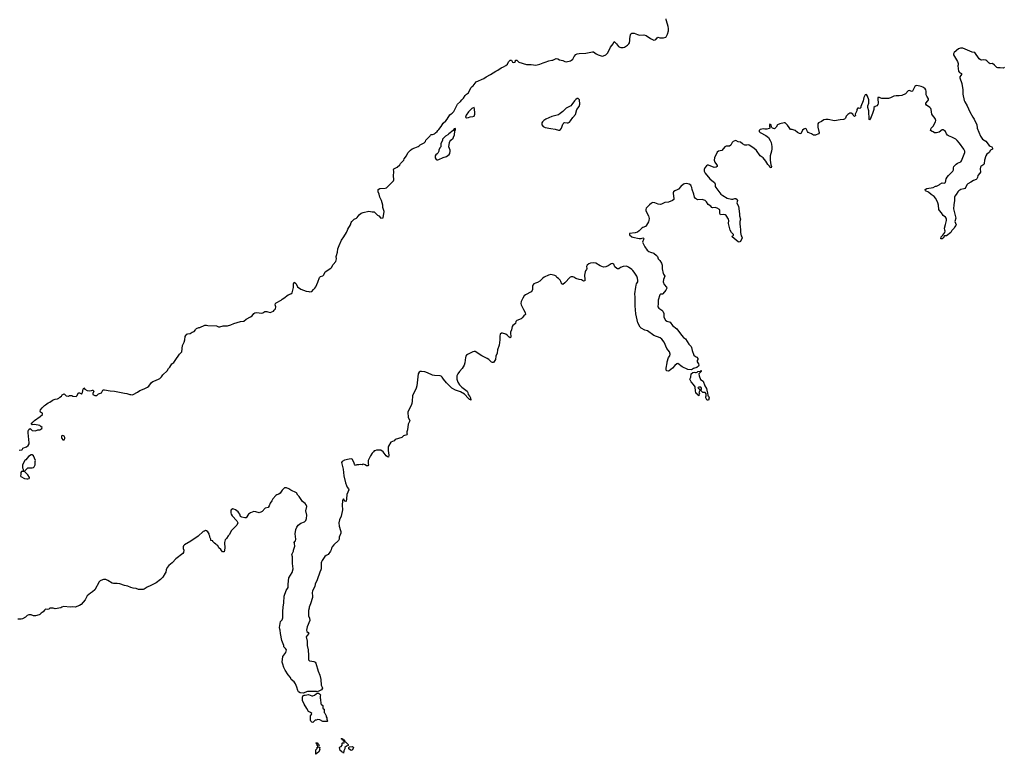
# Model space of a CAD drawing. Header units: inches. Extents: x 2323201 to 2563958, y 895391 to 1023096.
# Tile 117 of 196: x 2493520 to 2511486, y 926506 to 939912. Entities that reach past the tile are written whole.
import ezdxf

# ---------------------------------------------------------------- set-up
doc = ezdxf.new("R2010")
doc.units = ezdxf.units.IN
doc.header["$MEASUREMENT"] = 0
for name, color, linetype in [('C4992', 7, 'Continuous'), ('C4993', 7, 'Continuous'), ('C5903', 7, 'Continuous'), ('C5913', 7, 'Continuous')]:
    doc.layers.add(name, color=color, linetype=linetype)

msp = doc.modelspace()

# ---------------------------------------------------------------- linework, layer by layer
at = {"layer": 'C4992', "color": 5, "elevation": 60}
for points in [[(2496305, 930000), (2496242, 929950), (2496210, 929918), (2496191, 929870), (2496184, 929830), (2496174, 929810), (2496130, 929739), (2496090, 929694), (2496010, 929635), (2495910, 929584), (2495844, 929556), (2495790, 929521), (2495770, 929514), (2495690, 929513), (2495646, 929530), (2495590, 929538), (2495551, 929550), (2495493, 929573), (2495430, 929589), (2495350, 929619), (2495297, 929623), (2495230, 929622), (2495210, 929630), (2495130, 929680), (2495094, 929694), (2495050, 929695), (2495030, 929690), (2494990, 929672), (2494970, 929656), (2494890, 929509), (2494851, 929470), (2494812, 929448), (2494750, 929399), (2494714, 929326), (2494639, 929241), (2494610, 929220), (2494530, 929192), (2494490, 929197), (2494447, 929193), (2494317, 929203), (2494288, 929192), (2494270, 929177), (2494170, 929159), (2494130, 929174), (2494090, 929175), (2494070, 929174), (2494050, 929155), (2494030, 929148), (2493990, 929154), (2493970, 929138), (2493950, 929108), (2493910, 929082), (2493890, 929058), (2493874, 929050), (2493810, 929034), (2493790, 929034), (2493770, 929035), (2493730, 929053), (2493687, 929053), (2493658, 929042), (2493625, 929010), (2493570, 928979), (2493546, 928974), (2493487, 928973)], [(2499021, 930000), (2499019, 929990), (2499022, 929890), (2499016, 929870), (2498994, 929830), (2498950, 929690), (2498911, 929610), (2498903, 929570), (2498864, 929490), (2498859, 929450), (2498864, 929390), (2498861, 929370), (2498826, 929250), (2498802, 929190), (2498802, 929170), (2498791, 929129), (2498791, 929030), (2498807, 928990), (2498815, 928945), (2498767, 928830), (2498751, 928770), (2498758, 928750), (2498785, 928730), (2498798, 928710), (2498764, 928676), (2498748, 928650), (2498765, 928570), (2498766, 928490), (2498782, 928410), (2498792, 928310), (2498791, 928230), (2498810, 928210), (2498852, 928208), (2498890, 928199), (2498910, 928186), (2498922, 928170), (2498965, 928025), (2498998, 927950), (2499013, 927870), (2499018, 927770), (2499041, 927730), (2499046, 927710), (2499030, 927685), (2498990, 927662), (2498950, 927646), (2498933, 927653), (2498786, 927654), (2498770, 927652), (2498690, 927622), (2498638, 927630), (2498609, 927649), (2498595, 927670), (2498579, 927730), (2498552, 927792), (2498526, 927826), (2498475, 927870), (2498462, 927910), (2498417, 927957), (2498364, 928044), (2498339, 928090), (2498324, 928150), (2498307, 928190), (2498321, 928290), (2498374, 928366), (2498386, 928410), (2498370, 928435), (2498338, 928470), (2498338, 928490), (2498303, 928583), (2498277, 928710), (2498273, 928770), (2498264, 928790), (2498261, 928821), (2498281, 928930), (2498310, 928958), (2498324, 928996), (2498321, 929110), (2498327, 929190), (2498341, 929270), (2498346, 929390), (2498382, 929498), (2498417, 929550), (2498421, 929570), (2498419, 929610), (2498433, 929727), (2498490, 929822), (2498513, 929890), (2498495, 929990), (2498495, 930000)]]:
    msp.add_lwpolyline(points, dxfattribs=at)
for points in [[(2499050, 927104), (2498996, 927136), (2498961, 927139), (2498928, 927128), (2498912, 927128), (2498870, 927088), (2498849, 927090), (2498835, 927110), (2498829, 927130), (2498829, 927211), (2498847, 927233), (2498848, 927250), (2498829, 927269), (2498790, 927289), (2498762, 927342), (2498710, 927422), (2498679, 927490), (2498679, 927550), (2498690, 927578), (2498710, 927586), (2498730, 927583), (2498790, 927599), (2498850, 927573), (2498870, 927571), (2498897, 927583), (2498930, 927612), (2498950, 927622), (2498970, 927622), (2498990, 927612), (2499011, 927590), (2499002, 927570), (2499002, 927530), (2499011, 927510), (2499014, 927430), (2499018, 927418), (2499030, 927414), (2499050, 927394), (2499053, 927353), (2499058, 927338), (2499074, 927330), (2499074, 927270), (2499090, 927254), (2499111, 927210), (2499111, 927191), (2499122, 927170), (2499122, 927150), (2499132, 927130), (2499134, 927110), (2499130, 927106)], [(2498930, 926506), (2498926, 926510), (2498926, 926590), (2498946, 926610), (2498950, 926634), (2498962, 926638), (2498966, 926650), (2498948, 926670), (2498942, 926702), (2498926, 926710), (2498930, 926714), (2498950, 926714), (2498958, 926698), (2498970, 926694), (2498980, 926680), (2498982, 926670), (2498974, 926650), (2498978, 926638), (2498994, 926630), (2498992, 926608), (2498996, 926590), (2498970, 926546), (2498950, 926526), (2498938, 926522)], [(2499430, 926526), (2499422, 926542), (2499407, 926547), (2499398, 926558), (2499390, 926558), (2499370, 926578), (2499355, 926630), (2499370, 926645), (2499386, 926650), (2499406, 926670), (2499406, 926710), (2499410, 926714), (2499442, 926718), (2499446, 926730), (2499442, 926742), (2499427, 926747), (2499422, 926762), (2499410, 926766), (2499402, 926782), (2499386, 926790), (2499390, 926794), (2499410, 926794), (2499418, 926778), (2499430, 926774), (2499438, 926758), (2499450, 926754), (2499454, 926734), (2499474, 926730), (2499513, 926687), (2499513, 926667), (2499484, 926656), (2499454, 926630), (2499452, 926608), (2499434, 926570)], [(2499570, 926578), (2499550, 926586), (2499528, 926608), (2499528, 926632), (2499540, 926640), (2499594, 926650), (2499612, 926630), (2499590, 926586)]]:
    msp.add_lwpolyline(points, close=True, dxfattribs=at)
at = {"layer": 'C4993', "color": 5, "elevation": 60}
for points in [[(2493510, 932055), (2493557, 932063), (2493569, 932071), (2493575, 932090), (2493642, 932118), (2493676, 932144), (2493690, 932170), (2493693, 932190), (2493676, 932370), (2493677, 932410), (2493684, 932436), (2493710, 932454), (2493750, 932412), (2493810, 932411), (2493850, 932425), (2493886, 932430), (2493926, 932450), (2493928, 932470), (2493908, 932490), (2493885, 932505), (2493790, 932522), (2493750, 932518), (2493729, 932530), (2493759, 932570), (2493790, 932599), (2493892, 932668), (2493935, 932705), (2493939, 932710), (2493935, 932730), (2493898, 932750), (2493895, 932770), (2493902, 932790), (2493928, 932830), (2493970, 932872), (2493990, 932882), (2494038, 932922), (2494070, 932932), (2494115, 932965), (2494130, 932972), (2494170, 932986), (2494210, 932991), (2494234, 933005), (2494250, 933025), (2494280, 933040), (2494296, 933064), (2494310, 933074), (2494330, 933082), (2494370, 933045), (2494410, 933042), (2494430, 933052), (2494470, 933052), (2494490, 933042), (2494550, 933034), (2494570, 933054), (2494590, 933094), (2494600, 933100), (2494610, 933102), (2494650, 933085), (2494653, 933087), (2494665, 933110), (2494679, 933170), (2494690, 933192), (2494707, 933167), (2494750, 933142), (2494790, 933138), (2494830, 933142), (2494850, 933152), (2494854, 933150), (2494872, 933130), (2494854, 933090), (2494854, 933070), (2494893, 933053), (2494930, 933052), (2494957, 933083), (2495010, 933105), (2495035, 933150), (2495050, 933156), (2495070, 933157), (2495170, 933136), (2495251, 933131), (2495370, 933111), (2495430, 933095), (2495474, 933090), (2495530, 933071), (2495550, 933071), (2495570, 933065), (2495590, 933071), (2495670, 933114), (2495714, 933146), (2495790, 933173), (2495854, 933206), (2495877, 933223), (2495925, 933290), (2495950, 933311), (2495970, 933315), (2496055, 933350), (2496077, 933363), (2496107, 933393), (2496134, 933430), (2496210, 933501), (2496235, 933545), (2496259, 933570), (2496297, 933630), (2496330, 933657), (2496359, 933690), (2496435, 933810), (2496477, 933850), (2496493, 933967), (2496521, 934030), (2496532, 934070), (2496537, 934130), (2496549, 934150), (2496570, 934174), (2496590, 934182), (2496632, 934188), (2496669, 934210), (2496701, 934219), (2496729, 934250), (2496734, 934266), (2496744, 934276), (2496790, 934292), (2496810, 934292), (2496897, 934337), (2496930, 934338), (2496950, 934331), (2497110, 934328), (2497150, 934308), (2497170, 934308), (2497230, 934325), (2497270, 934322), (2497310, 934328), (2497370, 934346), (2497430, 934370), (2497550, 934403), (2497610, 934413), (2497650, 934444), (2497734, 934490), (2497759, 934510), (2497790, 934551), (2497810, 934563), (2497850, 934567), (2497930, 934556), (2497957, 934563), (2497996, 934584), (2498030, 934586), (2498050, 934578), (2498090, 934571), (2498149, 934591), (2498162, 934610), (2498190, 934634), (2498194, 934670), (2498184, 934710), (2498189, 934730), (2498198, 934742), (2498289, 934791), (2498309, 934810), (2498342, 934830), (2498418, 934890), (2498470, 934906), (2498490, 934926), (2498514, 935026), (2498519, 935090), (2498530, 935119), (2498550, 935106), (2498563, 935090), (2498590, 935036), (2498650, 934995), (2498750, 934959), (2498793, 934953), (2498814, 934946), (2498850, 934951), (2498879, 934990), (2498906, 935014), (2498923, 935037), (2498961, 935119), (2498990, 935205), (2499010, 935225), (2499050, 935235), (2499067, 935253), (2499094, 935310), (2499200, 935380), (2499210, 935390), (2499237, 935443), (2499290, 935501), (2499302, 935550), (2499297, 935590), (2499299, 935610), (2499318, 935670), (2499325, 935730), (2499347, 935793), (2499389, 935890), (2499437, 935950), (2499484, 936030), (2499504, 936070), (2499509, 936090), (2499555, 936170), (2499569, 936210), (2499582, 936230), (2499622, 936270), (2499668, 936290), (2499680, 936300), (2499715, 936350), (2499750, 936378), (2499790, 936396), (2499890, 936419), (2499950, 936406), (2499990, 936405), (2500000, 936395)], [(2500000, 932045), (2499990, 932041), (2499973, 932027), (2499950, 931999), (2499921, 931950), (2499881, 931870), (2499878, 931810), (2499882, 931790), (2499870, 931768), (2499850, 931769), (2499826, 931790), (2499790, 931798), (2499770, 931788), (2499730, 931795), (2499710, 931788), (2499673, 931787), (2499650, 931778), (2499630, 931798), (2499617, 931837), (2499589, 931889), (2499570, 931896), (2499534, 931894), (2499446, 931874), (2499405, 931850), (2499391, 931830), (2499424, 931710), (2499436, 931590), (2499463, 931463), (2499481, 931410), (2499498, 931378), (2499522, 931350), (2499525, 931330), (2499505, 931290), (2499491, 931250), (2499486, 931170), (2499475, 931125), (2499470, 931118), (2499450, 931128), (2499430, 931168), (2499421, 931159), (2499411, 931129), (2499404, 931050), (2499412, 930968), (2499385, 930850), (2499356, 930784), (2499346, 930730), (2499347, 930670), (2499376, 930590), (2499380, 930570), (2499378, 930542), (2499351, 930470), (2499347, 930430), (2499337, 930410), (2499255, 930330), (2499223, 930290), (2499211, 930270), (2499203, 930237), (2499191, 930210), (2499150, 930155), (2499110, 930133), (2499087, 930113), (2499037, 930043), (2499024, 930016), (2499021, 930000)], [(2498495, 930000), (2498495, 930110), (2498488, 930150), (2498502, 930190), (2498515, 930210), (2498515, 930230), (2498538, 930302), (2498535, 930350), (2498529, 930370), (2498538, 930390), (2498550, 930402), (2498561, 930430), (2498545, 930530), (2498558, 930610), (2498574, 930650), (2498603, 930690), (2498650, 930721), (2498714, 930746), (2498742, 930770), (2498753, 930810), (2498758, 930870), (2498743, 930950), (2498761, 931030), (2498750, 931061), (2498730, 931083), (2498678, 931118), (2498622, 931210), (2498597, 931237), (2498570, 931275), (2498470, 931328), (2498433, 931353), (2498390, 931368), (2498350, 931366), (2498310, 931328), (2498271, 931269), (2498250, 931255), (2498210, 931242), (2498191, 931229), (2498142, 931170), (2498122, 931130), (2498091, 931089), (2498070, 931038), (2498051, 931010), (2498002, 930998), (2497944, 930936), (2497931, 930929), (2497890, 930915), (2497830, 930933), (2497794, 930934), (2497730, 930912), (2497692, 930888), (2497650, 930822), (2497630, 930821), (2497574, 930834), (2497550, 930848), (2497534, 930890), (2497521, 930910), (2497505, 930930), (2497457, 930970), (2497430, 930981), (2497410, 930983), (2497378, 930970), (2497371, 930950), (2497371, 930910), (2497379, 930890), (2497399, 930859), (2497485, 930765), (2497498, 930730), (2497482, 930690), (2497382, 930590), (2497342, 930510), (2497322, 930490), (2497295, 930445), (2497270, 930418), (2497259, 930370), (2497261, 930270), (2497250, 930198), (2497230, 930198), (2497223, 930203), (2497203, 930223), (2497190, 930246), (2497156, 930276), (2497135, 930315), (2497110, 930328), (2497100, 930340), (2497076, 930356), (2497046, 930390), (2497042, 930402), (2497010, 930406), (2497006, 930410), (2497006, 930430), (2496989, 930469), (2496988, 930488), (2496978, 930510), (2496975, 930530), (2496950, 930568), (2496930, 930582), (2496910, 930588), (2496890, 930579), (2496870, 930569), (2496776, 930484), (2496643, 930397), (2496530, 930330), (2496510, 930313), (2496501, 930290), (2496503, 930263), (2496515, 930230), (2496507, 930190), (2496496, 930170), (2496368, 930072), (2496310, 930004), (2496305, 930000)]]:
    msp.add_lwpolyline(points, dxfattribs=at)
for points in [[(2494310, 932322), (2494290, 932315), (2494285, 932310), (2494281, 932290), (2494287, 932270), (2494310, 932245), (2494330, 932242), (2494344, 932270), (2494342, 932290), (2494329, 932309)], [(2493750, 931969), (2493730, 931969), (2493680, 931940), (2493630, 931878), (2493612, 931868), (2493571, 931790), (2493572, 931732), (2493582, 931710), (2493582, 931682), (2493590, 931674), (2493610, 931674), (2493669, 931731), (2493750, 931731), (2493770, 931738), (2493782, 931750), (2493802, 931790), (2493802, 931850), (2493808, 931870), (2493769, 931950)], [(2493610, 931666), (2493550, 931666), (2493542, 931650), (2493542, 931610), (2493534, 931590), (2493538, 931578), (2493610, 931542), (2493650, 931532), (2493670, 931532), (2493690, 931542), (2493698, 931550), (2493696, 931556), (2493669, 931609)]]:
    msp.add_lwpolyline(points, close=True, dxfattribs=at)
at = {"layer": 'C5903', "color": 5, "elevation": 60}
for points in [[(2500000, 936395), (2500039, 936359), (2500050, 936342), (2500071, 936331), (2500110, 936292), (2500150, 936294), (2500169, 936410), (2500146, 936486), (2500146, 936530), (2500119, 936610), (2500089, 936670), (2500082, 936730), (2500058, 936770), (2500058, 936810), (2500090, 936831), (2500190, 936838), (2500214, 936846), (2500338, 936970), (2500348, 936992), (2500349, 937010), (2500339, 937050), (2500344, 937150), (2500338, 937170), (2500346, 937190), (2500410, 937222), (2500455, 937265), (2500468, 937290), (2500528, 937350), (2500535, 937370), (2500575, 937425), (2500600, 937480), (2500649, 937531), (2500684, 937556), (2500730, 937571), (2500790, 937599), (2500809, 937610), (2500829, 937631), (2500898, 937662), (2500922, 937690), (2500930, 937712), (2501008, 937790), (2501016, 937804), (2501030, 937814), (2501050, 937814), (2501086, 937830), (2501106, 937850), (2501138, 937870), (2501149, 937890), (2501169, 937910), (2501210, 937965), (2501250, 938026), (2501295, 938065), (2501321, 938099), (2501370, 938178), (2501390, 938196), (2501410, 938206), (2501441, 938239), (2501510, 938370), (2501562, 938418), (2501585, 938450), (2501619, 938481), (2501650, 938531), (2501670, 938551), (2501710, 938578), (2501753, 938667), (2501774, 938690), (2501795, 938705), (2501814, 938726), (2501830, 938756), (2501850, 938775), (2501990, 938836), (2502032, 938868), (2502110, 938911), (2502210, 938975), (2502242, 938990), (2502305, 939035), (2502350, 939051), (2502390, 939076), (2502420, 939100), (2502440, 939140), (2502470, 939171), (2502492, 939170), (2502515, 939135), (2502528, 939128), (2502550, 939136), (2502564, 939150), (2502569, 939171), (2502590, 939171), (2502630, 939139), (2502770, 939091), (2502850, 939094), (2502938, 939082), (2503010, 939099), (2503070, 939126), (2503106, 939134), (2503177, 939163), (2503230, 939176), (2503250, 939176), (2503310, 939205), (2503338, 939198), (2503370, 939181), (2503430, 939166), (2503470, 939148), (2503490, 939144), (2503570, 939159), (2503590, 939170), (2503610, 939190), (2503639, 939241), (2503670, 939276), (2503690, 939286), (2503730, 939296), (2503850, 939302), (2503970, 939324), (2503990, 939323), (2504038, 939290), (2504073, 939273), (2504148, 939248), (2504170, 939251), (2504215, 939270), (2504252, 939308), (2504302, 939410), (2504349, 939470), (2504369, 939511), (2504410, 939471), (2504445, 939425), (2504470, 939408), (2504490, 939403), (2504530, 939402), (2504553, 939410), (2504610, 939448), (2504632, 939470), (2504645, 939490), (2504655, 939530), (2504653, 939570), (2504664, 939636), (2504669, 939651), (2504690, 939663), (2504710, 939666), (2504730, 939663), (2504790, 939639), (2504830, 939631), (2504910, 939636), (2504950, 939621), (2505030, 939566), (2505090, 939538), (2505118, 939542), (2505130, 939552), (2505150, 939582), (2505169, 939591), (2505203, 939583), (2505270, 939578), (2505310, 939591), (2505319, 939601), (2505341, 939650), (2505358, 939710), (2505359, 939750), (2505354, 939790), (2505324, 939890), (2505314, 939910), (2505314, 939930)], [(2510000, 938679), (2509970, 938693), (2509890, 938710), (2509870, 938705), (2509856, 938690), (2509841, 938670), (2509810, 938608), (2509790, 938602), (2509770, 938615), (2509750, 938621), (2509730, 938613), (2509681, 938559), (2509618, 938530), (2509570, 938521), (2509510, 938523), (2509470, 938519), (2509410, 938485), (2509370, 938475), (2509251, 938471), (2509230, 938477), (2509208, 938490), (2509186, 938494), (2509181, 938490), (2509177, 938470), (2509182, 938390), (2509176, 938364), (2509158, 938342), (2509132, 938330), (2509105, 938310), (2509105, 938270), (2509083, 938197), (2509042, 938110), (2509038, 938090), (2509030, 938082), (2509018, 938090), (2509012, 938250), (2508996, 938310), (2508998, 938342), (2509012, 938390), (2509012, 938450), (2508990, 938515), (2508970, 938547), (2508950, 938541), (2508924, 938490), (2508909, 938431), (2508871, 938330), (2508870, 938308), (2508850, 938289), (2508830, 938298), (2508810, 938295), (2508806, 938290), (2508796, 938270), (2508794, 938246), (2508765, 938190), (2508770, 938166), (2508750, 938146), (2508730, 938168), (2508722, 938190), (2508690, 938205), (2508670, 938204), (2508630, 938183), (2508602, 938150), (2508587, 938113), (2508570, 938097), (2508550, 938090), (2508490, 938085), (2508390, 938065), (2508270, 938093), (2508227, 938093), (2508190, 938085), (2508150, 938055), (2508098, 938030), (2508084, 938010), (2508083, 937950), (2508107, 937850), (2508098, 937830), (2508038, 937802), (2508002, 937802), (2507969, 937830), (2507910, 937853), (2507897, 937870), (2507879, 937910), (2507870, 937919), (2507850, 937924), (2507826, 937914), (2507804, 937896), (2507771, 937829), (2507750, 937833), (2507713, 937853), (2507670, 937889), (2507613, 937907), (2507586, 937910), (2507570, 937926), (2507563, 937943), (2507530, 937989), (2507490, 938028), (2507472, 938032), (2507390, 938011), (2507345, 937990), (2507325, 937950), (2507290, 937922), (2507255, 937935), (2507243, 937943), (2507236, 937956), (2507233, 937990), (2507210, 938004), (2507199, 937990), (2507204, 937964), (2507214, 937950), (2507202, 937930), (2507194, 937926), (2507150, 937913), (2507114, 937914), (2507090, 937922), (2507030, 937906), (2507014, 937890), (2507011, 937870), (2507030, 937854), (2507136, 937796), (2507181, 937761), (2507216, 937710), (2507231, 937670), (2507245, 937595), (2507245, 937555), (2507238, 937510), (2507211, 937430), (2507211, 937350), (2507225, 937265), (2507238, 937230), (2507230, 937206), (2507210, 937218), (2507199, 937239), (2507170, 937269), (2507132, 937332), (2507089, 937390), (2507033, 937430), (2506963, 937523), (2506913, 937570), (2506830, 937622), (2506810, 937627), (2506790, 937623), (2506750, 937624), (2506706, 937646), (2506670, 937674), (2506630, 937685), (2506590, 937705), (2506570, 937704), (2506537, 937690), (2506522, 937670), (2506497, 937623), (2506474, 937606), (2506410, 937604), (2506387, 937590), (2506333, 937527), (2506270, 937510), (2506247, 937493), (2506198, 937390), (2506192, 937350), (2506202, 937310), (2506234, 937270), (2506246, 937250), (2506247, 937230), (2506230, 937220), (2506190, 937217), (2506090, 937259), (2506070, 937256), (2506050, 937245), (2506022, 937210), (2506010, 937178), (2506012, 937150), (2506030, 937114), (2506113, 937010), (2506150, 936976), (2506201, 936941), (2506212, 936912), (2506213, 936870), (2506222, 936850), (2506316, 936730), (2506350, 936703), (2506430, 936653), (2506510, 936636), (2506530, 936637), (2506570, 936651), (2506590, 936651), (2506610, 936632), (2506615, 936610), (2506608, 936572), (2506610, 936554), (2506637, 936510), (2506655, 936370), (2506655, 936330), (2506671, 936270), (2506661, 936230), (2506661, 936190), (2506664, 936124), (2506671, 936090), (2506671, 936030), (2506685, 935970), (2506698, 935950), (2506702, 935930), (2506670, 935862), (2506650, 935854), (2506630, 935859), (2506518, 935950), (2506526, 935970), (2506542, 935978), (2506546, 935990), (2506508, 936030), (2506484, 936070), (2506456, 936190), (2506457, 936250), (2506452, 936270), (2506410, 936336), (2506390, 936352), (2506370, 936355), (2506309, 936349), (2506293, 936373), (2506296, 936430), (2506289, 936450), (2506245, 936475), (2506210, 936482), (2506170, 936476), (2506150, 936484), (2506129, 936510), (2506081, 936541), (2506049, 936590), (2506029, 936610), (2505970, 936632), (2505890, 936627), (2505850, 936649), (2505835, 936670), (2505822, 936730), (2505788, 936810), (2505783, 936850), (2505774, 936874), (2505764, 936890), (2505738, 936910), (2505690, 936922), (2505650, 936917), (2505630, 936908), (2505581, 936870), (2505541, 936819), (2505516, 936804), (2505477, 936790), (2505451, 936770), (2505442, 936750), (2505443, 936737), (2505456, 936650), (2505455, 936630), (2505432, 936610), (2505358, 936582), (2505290, 936576), (2505230, 936547), (2505210, 936542), (2505170, 936547), (2505110, 936571), (2505070, 936573), (2505050, 936563), (2505010, 936531), (2504969, 936491), (2504953, 936470), (2504945, 936450), (2504944, 936430), (2504949, 936410), (2504991, 936330), (2505003, 936283), (2505002, 936250), (2504996, 936224), (2504960, 936160), (2504940, 936140), (2504890, 936120), (2504870, 936107), (2504822, 936058), (2504790, 936037), (2504750, 936020), (2504647, 936010), (2504650, 935986), (2504690, 935951), (2504710, 935943), (2504822, 935918), (2504859, 935920), (2504890, 935931), (2504905, 935925), (2504911, 935910), (2504902, 935898), (2504886, 935850), (2504924, 935764), (2504968, 935708), (2505002, 935682), (2505030, 935668), (2505090, 935650), (2505141, 935610), (2505156, 935590), (2505171, 935550), (2505200, 935520), (2505231, 935471), (2505246, 935430), (2505244, 935364), (2505260, 935280), (2505265, 935265), (2505291, 935230), (2505265, 935170), (2505264, 935130), (2505281, 935081), (2505321, 935030), (2505326, 935010), (2505310, 934975), (2505258, 934910), (2505250, 934905), (2505210, 934904), (2505199, 934890), (2505168, 934792), (2505171, 934730), (2505166, 934670), (2505182, 934650), (2505238, 934610), (2505256, 934590), (2505276, 934550), (2505276, 934490), (2505281, 934470), (2505303, 934430), (2505331, 934410), (2505391, 934390), (2505431, 934330), (2505511, 934270), (2505594, 934154), (2505634, 934114), (2505670, 934090), (2505730, 933990), (2505771, 933950), (2505781, 933930), (2505790, 933872), (2505821, 933790), (2505850, 933766), (2505874, 933754), (2505891, 933730), (2505891, 933710), (2505881, 933690), (2505881, 933670), (2505906, 933630), (2505911, 933610), (2505907, 933590), (2505875, 933565), (2505816, 933544), (2505776, 933524), (2505710, 933528), (2505610, 933575), (2505530, 933635), (2505510, 933629), (2505476, 933604), (2505430, 933554), (2505370, 933502), (2505350, 933495), (2505326, 933506), (2505319, 933519), (2505317, 933550), (2505337, 933650), (2505337, 933670), (2505361, 933750), (2505380, 933780), (2505389, 933810), (2505376, 933850), (2505326, 933910), (2505278, 934030), (2505239, 934079), (2505208, 934108), (2505090, 934151), (2504974, 934234), (2504925, 934245), (2504861, 934281), (2504843, 934303), (2504800, 934380), (2504762, 934542), (2504752, 934690), (2504749, 934851), (2504742, 934910), (2504764, 935030), (2504767, 935070), (2504773, 935090), (2504797, 935130), (2504800, 935150), (2504792, 935192), (2504779, 935230), (2504730, 935305), (2504710, 935333), (2504690, 935351), (2504630, 935395), (2504591, 935411), (2504530, 935408), (2504481, 935390), (2504450, 935366), (2504430, 935365), (2504413, 935373), (2504379, 935399), (2504359, 935450), (2504350, 935458), (2504330, 935462), (2504310, 935455), (2504258, 935422), (2504218, 935402), (2504170, 935397), (2504110, 935419), (2504030, 935471), (2503990, 935476), (2503934, 935466), (2503905, 935455), (2503875, 935430), (2503863, 935410), (2503867, 935373), (2503864, 935356), (2503845, 935330), (2503836, 935310), (2503826, 935250), (2503825, 935230), (2503835, 935190), (2503830, 935146), (2503810, 935142), (2503770, 935164), (2503730, 935169), (2503670, 935189), (2503630, 935214), (2503610, 935219), (2503582, 935218), (2503567, 935213), (2503470, 935109), (2503430, 935082), (2503423, 935083), (2503410, 935088), (2503395, 935135), (2503379, 935159), (2503350, 935189), (2503322, 935210), (2503309, 935229), (2503285, 935245), (2503210, 935260), (2503171, 935250), (2503090, 935211), (2503065, 935195), (2503010, 935140), (2502970, 935114), (2502930, 935104), (2502900, 935090), (2502884, 935070), (2502878, 935050), (2502880, 934990), (2502870, 934970), (2502852, 934948), (2502747, 934893), (2502726, 934870), (2502698, 934830), (2502670, 934769), (2502665, 934730), (2502670, 934711), (2502710, 934626), (2502745, 934570), (2502751, 934529), (2502718, 934510), (2502691, 934470), (2502670, 934453), (2502590, 934424), (2502576, 934405), (2502564, 934370), (2502516, 934330), (2502506, 934310), (2502493, 934250), (2502478, 934210), (2502476, 934190), (2502483, 934130), (2502480, 934120), (2502470, 934109), (2502450, 934119), (2502421, 934150), (2502390, 934170), (2502332, 934192), (2502310, 934191), (2502288, 934170), (2502281, 934139), (2502284, 934070), (2502269, 933970), (2502239, 933890), (2502231, 933829), (2502205, 933770), (2502199, 933710), (2502166, 933654), (2502150, 933653), (2502130, 933664), (2502081, 933710), (2502051, 933731), (2501955, 933775), (2501830, 933854), (2501810, 933857), (2501790, 933851), (2501690, 933802), (2501670, 933788), (2501659, 933770), (2501654, 933750), (2501644, 933650), (2501631, 933610), (2501594, 933546), (2501543, 933490), (2501514, 933450), (2501498, 933410), (2501498, 933350), (2501514, 933294), (2501548, 933248), (2501590, 933206), (2501682, 933130), (2501698, 933110), (2501706, 933070), (2501735, 933035), (2501747, 933010), (2501751, 932969), (2501742, 932982), (2501730, 932981), (2501710, 932996), (2501639, 933079), (2501561, 933121), (2501470, 933152), (2501408, 933188), (2501307, 933287), (2501256, 933350), (2501231, 933391), (2501210, 933408), (2501190, 933413), (2501090, 933416), (2501050, 933424), (2500962, 933470), (2500910, 933485), (2500849, 933491), (2500830, 933490), (2500810, 933481), (2500793, 933447), (2500768, 933230), (2500753, 933187), (2500690, 933048), (2500683, 932950), (2500673, 932910), (2500662, 932870), (2500611, 932770), (2500605, 932750), (2500606, 932650), (2500631, 932611), (2500636, 932590), (2500607, 932530), (2500594, 932426), (2500585, 932390), (2500586, 932366), (2500592, 932350), (2500582, 932338), (2500523, 932317), (2500490, 932289), (2500370, 932249), (2500350, 932229), (2500290, 932202), (2500247, 932130), (2500243, 932110), (2500243, 932050), (2500254, 931966), (2500250, 931928), (2500230, 931934), (2500210, 931950), (2500150, 932024), (2500110, 932056), (2500030, 932057), (2500000, 932045)]]:
    msp.add_lwpolyline(points, dxfattribs=at)
for points in [[(2503690, 938473), (2503665, 938455), (2503641, 938430), (2503597, 938363), (2503578, 938342), (2503490, 938296), (2503430, 938237), (2503382, 938198), (2503350, 938178), (2503230, 938142), (2503123, 938097), (2503086, 938074), (2503060, 938050), (2503049, 938030), (2503045, 938010), (2503050, 937990), (2503070, 937965), (2503110, 937942), (2503210, 937924), (2503290, 937915), (2503350, 937896), (2503370, 937896), (2503390, 937907), (2503405, 937930), (2503430, 938007), (2503441, 938019), (2503450, 938028), (2503470, 938034), (2503510, 938029), (2503530, 938032), (2503550, 938042), (2503570, 938065), (2503610, 938128), (2503659, 938181), (2503684, 938270), (2503727, 938330), (2503738, 938370), (2503732, 938452), (2503712, 938472)], [(2501810, 938308), (2501770, 938289), (2501710, 938229), (2501667, 938170), (2501652, 938130), (2501670, 938121), (2501710, 938127), (2501739, 938141), (2501790, 938143), (2501810, 938152), (2501825, 938190), (2501826, 938210), (2501819, 938280)], [(2501470, 937926), (2501450, 937918), (2501432, 937890), (2501350, 937829), (2501331, 937809), (2501290, 937789), (2501234, 937730), (2501232, 937710), (2501202, 937650), (2501202, 937590), (2501186, 937574), (2501171, 937530), (2501171, 937510), (2501150, 937478), (2501137, 937463), (2501112, 937448), (2501102, 937430), (2501102, 937390), (2501121, 937361), (2501130, 937352), (2501147, 937353), (2501170, 937362), (2501244, 937395), (2501310, 937415), (2501359, 937450), (2501369, 937471), (2501376, 937510), (2501372, 937532), (2501349, 937590), (2501364, 937670), (2501369, 937691), (2501387, 937713), (2501429, 937750), (2501438, 937770), (2501452, 937810), (2501462, 937878), (2501474, 937910)], [(2506090, 932966), (2506070, 932968), (2506056, 932976), (2506038, 933010), (2506038, 933030), (2506048, 933050), (2506047, 933087), (2506030, 933106), (2505988, 933108), (2505950, 933146), (2505930, 933146), (2505914, 933110), (2505922, 933090), (2505913, 933067), (2505910, 933046), (2505902, 933062), (2505890, 933066), (2505882, 933082), (2505870, 933089), (2505855, 933110), (2505849, 933130), (2505844, 933210), (2505814, 933254), (2505770, 933301), (2505747, 933350), (2505765, 933390), (2505774, 933450), (2505804, 933476), (2505830, 933480), (2505850, 933474), (2505865, 933475), (2505880, 933480), (2505891, 933491), (2505942, 933498), (2505948, 933510), (2505952, 933510), (2505954, 933490), (2505914, 933450), (2505918, 933410), (2505944, 933344), (2505993, 933313), (2506021, 933230), (2506050, 933182), (2506062, 933122), (2506071, 933109), (2506074, 933050), (2506090, 933042), (2506096, 933030), (2506099, 933010)], [(2505950, 933206), (2505910, 933206), (2505898, 933202), (2505894, 933190), (2505918, 933178), (2505930, 933154), (2505950, 933154), (2505958, 933170), (2505958, 933190)]]:
    msp.add_lwpolyline(points, close=True, dxfattribs=at)
at = {"layer": 'C5913', "color": 5, "elevation": 60}
msp.add_lwpolyline([(2511490, 939042), (2511471, 939029), (2511410, 939036), (2511370, 939033), (2511350, 939039), (2511310, 939081), (2511270, 939114), (2511230, 939109), (2511210, 939119), (2511170, 939161), (2511150, 939176), (2511110, 939179), (2511070, 939174), (2511050, 939179), (2511030, 939197), (2510949, 939310), (2510902, 939322), (2510730, 939393), (2510685, 939395), (2510650, 939377), (2510571, 939310), (2510558, 939290), (2510558, 939270), (2510631, 939150), (2510645, 939110), (2510645, 939090), (2510638, 939070), (2510651, 938970), (2510671, 938950), (2510702, 938930), (2510704, 938924), (2510705, 938910), (2510690, 938895), (2510677, 938870), (2510677, 938850), (2510714, 938750), (2510731, 938629), (2510731, 938550), (2510755, 938435), (2510765, 938410), (2510810, 938342), (2510857, 938230), (2510911, 938131), (2510937, 938097), (2510960, 938040), (2510982, 938002), (2510993, 937930), (2511050, 937786), (2511090, 937731), (2511150, 937693), (2511210, 937617), (2511230, 937601), (2511256, 937590), (2511271, 937570), (2511272, 937550), (2511232, 937530), (2511211, 937490), (2511170, 937458), (2511150, 937429), (2511123, 937350), (2511119, 937290), (2511110, 937270), (2511058, 937230), (2511050, 937218), (2511043, 937190), (2511051, 937130), (2511041, 937110), (2511004, 937070), (2510996, 937030), (2510987, 937010), (2510970, 936995), (2510922, 936978), (2510874, 936946), (2510822, 936918), (2510804, 936896), (2510787, 936853), (2510767, 936833), (2510750, 936825), (2510690, 936810), (2510654, 936790), (2510636, 936770), (2510610, 936719), (2510584, 936690), (2510576, 936670), (2510576, 936610), (2510564, 936536), (2510562, 936462), (2510599, 936290), (2510586, 936230), (2510607, 936170), (2510603, 936157), (2510576, 936124), (2510571, 936110), (2510530, 936064), (2510510, 936029), (2510431, 935970), (2510395, 935965), (2510370, 935925), (2510350, 935914), (2510328, 935910), (2510335, 935950), (2510363, 935977), (2510398, 936030), (2510406, 936050), (2510398, 936070), (2510397, 936110), (2510410, 936172), (2510433, 936250), (2510433, 936270), (2510427, 936290), (2510410, 936310), (2510370, 936337), (2510338, 936390), (2510303, 936430), (2510293, 936450), (2510285, 936530), (2510273, 936570), (2510257, 936610), (2510232, 936652), (2510205, 936685), (2510172, 936712), (2510150, 936724), (2510102, 936762), (2510049, 936790), (2510042, 936810), (2510070, 936831), (2510186, 936850), (2510230, 936872), (2510247, 936873), (2510276, 936884), (2510300, 936900), (2510310, 936912), (2510350, 936932), (2510390, 936931), (2510410, 936942), (2510427, 937010), (2510441, 937039), (2510465, 937070), (2510549, 937150), (2510561, 937170), (2510561, 937210), (2510567, 937230), (2510610, 937275), (2510630, 937291), (2510690, 937316), (2510705, 937335), (2510763, 937490), (2510763, 937510), (2510750, 937547), (2510670, 937658), (2510626, 937710), (2510600, 937730), (2510530, 937768), (2510470, 937790), (2510450, 937802), (2510430, 937830), (2510412, 937872), (2510390, 937889), (2510370, 937899), (2510350, 937899), (2510298, 937862), (2510250, 937847), (2510230, 937847), (2510210, 937850), (2510190, 937863), (2510168, 937870), (2510142, 937890), (2510144, 937910), (2510153, 937930), (2510189, 937970), (2510233, 938050), (2510236, 938070), (2510233, 938090), (2510226, 938110), (2510175, 938170), (2510164, 938190), (2510152, 938270), (2510145, 938290), (2510125, 938310), (2510066, 938350), (2510052, 938370), (2510053, 938390), (2510092, 938430), (2510104, 938450), (2510102, 938470), (2510074, 938514), (2510063, 938543), (2510063, 938610), (2510056, 938630), (2510044, 938650), (2510010, 938675), (2510000, 938679)], dxfattribs=at)

doc.saveas('drawing.dxf')
